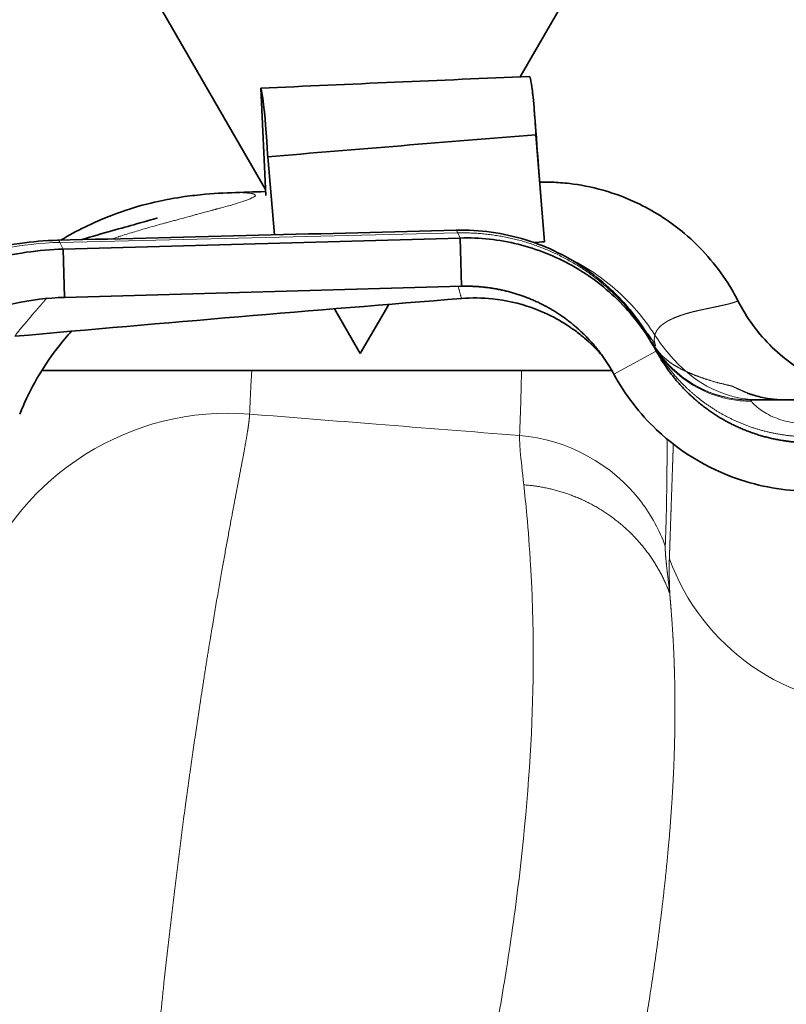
# Model space of a CAD drawing. Header units: millimetres. Extents: x 0 to 5940, y 0 to 4200.
# Tile 26 of 49: x 3158 to 3186, y 2414 to 2451. Entities that reach past the tile are written whole.
import ezdxf

# ---------------------------------------------------------------- set-up
doc = ezdxf.new("R2010")
doc.units = ezdxf.units.MM
doc.header["$LTSCALE"] = 10
doc.layers.add('Quote(ISO)', color=7, linetype='Continuous', lineweight=25, true_color=0x80ff00)
doc.layers.add('Spigoli tangenti visibili(ISO)', color=7, linetype='Continuous', lineweight=15, true_color=0x00803f)
doc.layers.add('Spigoli visibili(ISO)', color=7, linetype='Continuous', lineweight=35)
doc.styles.add('Corrente-BSI', font='arial.ttf')
doc.dimstyles.new('DEFAULT-ISO', dxfattribs={"dimscale": 10, "dimtxt": 3.5, "dimasz": 2.5, "dimexe": 1, "dimexo": 1, "dimgap": 0.762, "dimtad": 1, "dimtoh": 1, "dimrnd": 1e-08, "dimtxsty": 'Corrente-BSI', "dimcen": 0.09, "dimdle": 10, "dimclrd": 7, "dimclre": 7, "dimclrt": 7, "dimazin": 2, "dimtfac": 0.571429, "dimtmove": 0, "dimatfit": 3, "dimfxl": 1, "dimtolj": 1, "dimlwd": 5, "dimlwe": 5, "dimarcsym": 0})

# ---------------------------------------------------------------- blocks, each defined once
blk = doc.blocks.new('*D18')
at = {"layer": 'Defpoints', "color": 0, "linetype": 'Continuous', "transparency": 16777216}
for p in [(1837.703, 3185.97), (4055.303, 1493.22), (1837.703, 973.22)]:
    blk.add_point(p, dxfattribs=at)
at = {"layer": 'Quote(ISO)', "color": 7, "linetype": 'Continuous', "lineweight": 5, "transparency": 16777216}
for p, q in [((1837.703, 3175.97), (1837.703, 963.22)), ((4055.303, 1483.22), (4055.303, 963.22)), ((4030.303, 973.22), (1862.703, 973.22))]:
    blk.add_line(p, q, dxfattribs=at)
at = {"layer": 'Quote(ISO)', "color": 7, "linetype": 'Continuous', "transparency": 16777216}
for points in [[(1862.703, 977.387), (1862.703, 969.054), (1837.703, 973.22)], [(4030.303, 977.387), (4030.303, 969.054), (4055.303, 973.22)]]:
    blk.add_solid(points, dxfattribs=at)
at = {"layer": 'Quote(ISO)', "color": 7, "linetype": 'Continuous', "lineweight": 9, "transparency": 16777216, "insert": (2893.907, 1016.58), "char_height": 35, "attachment_point": 1, "style": 'Corrente-BSI'}
blk.add_mtext('\\A1;2218', dxfattribs=at)

msp = doc.modelspace()

# ---------------------------------------------------------------- linework, layer by layer
at = {"layer": 'Spigoli tangenti visibili(ISO)'}
for p, q in [((3173.834, 2443.098), (3159.014, 2442.748)), ((3173.834, 2443.098), (3173.928, 2442.91)), ((3159.141, 2442.496), (3159.014, 2442.748)), ((3159.147, 2442.224), (3159.147, 2442.224)), ((3179.645, 2437.84), (3181.227, 2438.698)), ((3181.145, 2438.862), (3181.227, 2438.698)), ((3184.513, 2437.179), (3184.512, 2437.18)), ((3184.753, 2437.081), (3184.752, 2437.081))]:
    msp.add_line(p, q, dxfattribs=at)
for centre, major_axis, ratio, start_param, end_param in [((3185.472, 2441.795), (3.719, -4.355), 0.86493, 4.55634, 4.86809), ((3185.125, 2441.074), (0, -4.2), 0.99978, 5.554003, 6.28316), ((3186.055, 2441.074), (0, -4.2), 0.999232, 5.779672, 6.283183), ((3165.288, 2426.397), (-9.998, 0.256), 0.998039, 4.658773, 5.938755), ((3189.608, 2433.825), (-8.396, 0.3), 0.998021, 0.384762, 1.606648)]:
    msp.add_ellipse(centre, major_axis=major_axis, ratio=ratio, start_param=start_param, end_param=end_param, dxfattribs=at)
for points, degree, knots in [([(3165.402, 2444.598), (3165.409, 2444.598), (3165.417, 2444.598), (3165.424, 2444.598), (3165.447, 2444.599), (3165.46, 2444.6), (3165.483, 2444.6), (3165.503, 2444.601), (3165.523, 2444.601), (3165.543, 2444.601), (3165.567, 2444.602), (3165.591, 2444.602), (3165.616, 2444.602), (3165.622, 2444.602), (3165.628, 2444.602), (3165.634, 2444.602), (3165.724, 2444.602), (3165.814, 2444.6), (3165.896, 2444.596), (3165.918, 2444.594), (3165.938, 2444.593), (3165.959, 2444.592), (3165.965, 2444.591), (3165.971, 2444.591), (3165.977, 2444.59), (3165.987, 2444.59), (3166.005, 2444.588), (3166.014, 2444.587), (3166.131, 2444.576), (3166.165, 2444.567), (3166.177, 2444.564), (3166.183, 2444.563), (3166.19, 2444.561), (3166.208, 2444.556), (3166.219, 2444.553), (3166.235, 2444.548), (3166.249, 2444.542), (3166.257, 2444.538), (3166.265, 2444.534), (3166.272, 2444.529), (3166.277, 2444.526), (3166.28, 2444.523), (3166.284, 2444.519), (3166.287, 2444.515), (3166.289, 2444.512), (3166.291, 2444.508), (3166.291, 2444.507), (3166.291, 2444.507), (3166.291, 2444.506), (3166.292, 2444.505), (3166.292, 2444.505), (3166.292, 2444.505), (3166.293, 2444.502), (3166.293, 2444.5), (3166.293, 2444.498), (3166.293, 2444.496), (3166.293, 2444.493), (3166.292, 2444.491), (3166.292, 2444.49), (3166.292, 2444.489), (3166.291, 2444.488), (3166.291, 2444.487), (3166.29, 2444.486), (3166.29, 2444.484), (3166.29, 2444.484), (3166.29, 2444.484), (3166.29, 2444.484), (3166.286, 2444.477), (3166.278, 2444.469), (3166.268, 2444.461), (3166.268, 2444.461), (3166.267, 2444.461), (3166.267, 2444.461), (3166.264, 2444.458), (3166.26, 2444.455), (3166.256, 2444.452), (3166.238, 2444.44), (3166.217, 2444.428), (3166.197, 2444.419), (3166.179, 2444.41), (3166.158, 2444.4), (3166.129, 2444.387), (3166.119, 2444.382), (3166.108, 2444.378), (3166.095, 2444.372), (3166.057, 2444.357), (3166.02, 2444.342), (3165.973, 2444.324), (3165.947, 2444.315), (3165.92, 2444.305), (3165.891, 2444.294), (3165.87, 2444.287), (3165.849, 2444.28), (3165.827, 2444.272), (3165.719, 2444.235), (3165.594, 2444.196), (3165.452, 2444.154), (3165.386, 2444.135), (3165.316, 2444.115), (3165.242, 2444.095), (3165.165, 2444.073), (3165.083, 2444.051), (3164.995, 2444.027), (3164.952, 2444.016), (3164.906, 2444.004), (3164.86, 2443.991), (3164.859, 2443.991), (3164.858, 2443.991), (3164.857, 2443.991), (3164.853, 2443.989), (3164.848, 2443.988), (3164.843, 2443.987), (3164.837, 2443.985), (3164.832, 2443.984), (3164.826, 2443.982), (3164.815, 2443.979), (3164.803, 2443.976), (3164.792, 2443.973), (3164.769, 2443.967), (3164.747, 2443.962), (3164.723, 2443.955), (3164.719, 2443.954), (3164.715, 2443.953), (3164.711, 2443.952), (3164.691, 2443.947), (3164.67, 2443.941), (3164.65, 2443.936), (3164.625, 2443.929), (3164.6, 2443.922), (3164.576, 2443.916), (3164.502, 2443.896), (3164.427, 2443.876), (3164.351, 2443.855), (3164.274, 2443.834), (3164.197, 2443.813), (3164.118, 2443.791), (3164.071, 2443.778), (3164.007, 2443.76), (3163.959, 2443.747), (3163.947, 2443.744), (3163.935, 2443.741), (3163.924, 2443.737), (3163.724, 2443.683), (3163.517, 2443.626), (3163.302, 2443.568), (3163.248, 2443.553), (3163.193, 2443.538), (3163.138, 2443.523), (3163.107, 2443.515), (3163.076, 2443.507), (3163.045, 2443.498), (3163.001, 2443.486), (3162.96, 2443.475), (3162.915, 2443.462), (3162.711, 2443.407), (3162.501, 2443.349), (3162.287, 2443.287), (3162.127, 2443.242), (3161.966, 2443.195), (3161.803, 2443.146), (3161.717, 2443.12), (3161.63, 2443.094), (3161.542, 2443.067), (3161.455, 2443.04), (3161.367, 2443.012), (3161.279, 2442.984), (3161.259, 2442.978), (3161.232, 2442.969), (3161.211, 2442.962), (3161.208, 2442.961), (3161.204, 2442.96), (3161.202, 2442.959), (3161.176, 2442.951), (3161.15, 2442.943), (3161.124, 2442.934), (3161.098, 2442.926), (3161.072, 2442.918), (3161.046, 2442.909), (3161.02, 2442.9), (3160.995, 2442.892), (3160.968, 2442.883), (3160.961, 2442.881), (3160.954, 2442.879), (3160.947, 2442.876)], 3, [322.804526, 322.804526, 322.804526, 322.804526, 324.311511, 324.311511, 324.311511, 328.894872, 328.894872, 328.894872, 332.879009, 332.879009, 332.879009, 337.769265, 337.769265, 337.769265, 338.967521, 338.967521, 338.967521, 357.102488, 357.102488, 357.102488, 361.938257, 361.938257, 361.938257, 363.416017, 363.416017, 363.416017, 365.740796, 365.740796, 365.740796, 395.18285, 395.18285, 395.18285, 409.903876, 409.903876, 409.903876, 419.096517, 419.096517, 419.096517, 424.624903, 424.624903, 424.624903, 428.539687, 428.539687, 428.539687, 432.454472, 432.454472, 432.454472, 433.190147, 433.190147, 433.190147, 433.603667, 433.603667, 433.603667, 435.849207, 435.849207, 435.849207, 437.965884, 437.965884, 437.965884, 439.088655, 439.088655, 439.088655, 439.967687, 439.967687, 439.967687, 440.063642, 440.063642, 440.063642, 446.752524, 446.752524, 446.752524, 446.835646, 446.835646, 446.835646, 448.998064, 448.998064, 448.998064, 458.697102, 458.697102, 458.697102, 467.517254, 467.517254, 467.517254, 470.641679, 470.641679, 470.641679, 479.97743, 479.97743, 479.97743, 485.238732, 485.238732, 485.238732, 488.95324, 488.95324, 488.95324, 507.416553, 507.416553, 507.416553, 515.965157, 515.965157, 515.965157, 524.96913, 524.96913, 524.96913, 529.467449, 529.467449, 529.467449, 529.566108, 529.566108, 529.566108, 530.085496, 530.085496, 530.085496, 530.647814, 530.647814, 530.647814, 531.772444, 531.772444, 531.772444, 534.034436, 534.034436, 534.034436, 534.391341, 534.391341, 534.391341, 536.283605, 536.283605, 536.283605, 538.532765, 538.532765, 538.532765, 545.280194, 545.280194, 545.280194, 552.027526, 552.027526, 552.027526, 556.036633, 556.036633, 556.036633, 557.019581, 557.019581, 557.019581, 573.661958, 573.661958, 573.661958, 577.870409, 577.870409, 577.870409, 580.225511, 580.225511, 580.225511, 583.615047, 583.615047, 583.615047, 598.877236, 598.877236, 598.877236, 610.23447, 610.23447, 610.23447, 616.269013, 616.269013, 616.269013, 622.303557, 622.303557, 622.303557, 623.666925, 623.666925, 623.666925, 623.864915, 623.864915, 623.864915, 625.63932, 625.63932, 625.63932, 627.413735, 627.413735, 627.413735, 629.242496, 629.242496, 629.242496, 629.720273, 629.720273, 629.720273, 629.720273]), ([(3173.767, 2443.199), (3173.767, 2443.199), (3173.767, 2443.199), (3173.767, 2443.199), (3173.767, 2443.199), (3173.768, 2443.199), (3173.769, 2443.199), (3173.771, 2443.199), (3173.773, 2443.197), (3173.776, 2443.195), (3173.777, 2443.194), (3173.778, 2443.193), (3173.779, 2443.192), (3173.781, 2443.19), (3173.784, 2443.187), (3173.786, 2443.184), (3173.788, 2443.181), (3173.791, 2443.177), (3173.793, 2443.173), (3173.794, 2443.172), (3173.794, 2443.171), (3173.795, 2443.171), (3173.806, 2443.153), (3173.82, 2443.126), (3173.834, 2443.098)], 3, [87.815531, 87.815531, 87.815531, 87.815531, 87.894328, 87.894328, 87.894328, 88.916279, 88.916279, 88.916279, 92.913386, 92.913386, 92.913386, 94.589767, 94.589767, 94.589767, 97.530879, 97.530879, 97.530879, 100.423481, 100.423481, 100.423481, 101.059555, 101.059555, 101.059555, 113.216366, 113.216366, 113.216366, 113.216366]), ([(3159.014, 2442.748), (3156.176, 2442.681), (3153.376, 2441.549), (3151.29, 2439.624), (3150.782, 2439.156), (3150.316, 2438.643), (3149.898, 2438.093)], 3, [0, 0, 0, 0, 6.131852, 6.131852, 6.131852, 7.623493, 7.623493, 7.623493, 7.623493]), ([(3159.014, 2442.748), (3159.014, 2442.749), (3159.014, 2442.749), (3159.014, 2442.75), (3158.994, 2442.789), (3158.972, 2442.827), (3158.925, 2442.826)], 3, [80.71495, 80.71495, 80.71495, 80.71495, 80.850523, 80.850523, 80.850523, 96.024865, 96.024865, 96.024865, 96.024865]), ([(3177.769, 2442.251), (3178.465, 2441.93), (3179.117, 2441.512), (3179.694, 2441.007), (3180.264, 2440.509), (3180.763, 2439.93), (3181.172, 2439.294)], 3, [2.990384, 2.990384, 2.990384, 2.990384, 4.657217, 4.657217, 4.657217, 6.301, 6.301, 6.301, 6.301]), ([(3173.973, 2440.657), (3173.974, 2440.657), (3173.96, 2440.696), (3173.944, 2440.752), (3173.941, 2440.762), (3173.938, 2440.772), (3173.935, 2440.783), (3173.917, 2440.843), (3173.898, 2440.915), (3173.88, 2440.985), (3173.878, 2440.993), (3173.876, 2441.001), (3173.875, 2441.009), (3173.866, 2441.043), (3173.859, 2441.075), (3173.852, 2441.106), (3173.852, 2441.107), (3173.852, 2441.107), (3173.852, 2441.108)], 3, [8.636932, 8.636932, 8.636932, 8.636932, 22.572053, 22.572053, 22.572053, 25.015657, 25.015657, 25.015657, 38.471451, 38.471451, 38.471451, 40.01541, 40.01541, 40.01541, 46.435968, 46.435968, 46.435968, 46.523699, 46.523699, 46.523699, 46.523699]), ([(3158.519, 2440.656), (3158.5, 2440.635), (3158.48, 2440.613), (3158.46, 2440.591), (3158.404, 2440.529), (3158.346, 2440.462), (3158.307, 2440.418), (3158.229, 2440.328), (3158.146, 2440.232), (3158.103, 2440.183), (3157.953, 2440.008), (3157.798, 2439.826), (3157.689, 2439.697), (3157.509, 2439.481), (3157.387, 2439.326), (3157.349, 2439.274), (3157.332, 2439.246), (3157.339, 2439.247)], 5, [120.122204, 120.122204, 120.122204, 120.122204, 120.122204, 120.122204, 123.370925, 123.370925, 123.370925, 128.802192, 128.802192, 128.802192, 134.232827, 134.232827, 134.232827, 147.676432, 147.676432, 147.676432, 158.556443, 158.556443, 158.556443, 158.556443, 158.556443, 158.556443]), ([(3184.267, 2440.57), (3184.267, 2440.569), (3184.261, 2440.566), (3184.248, 2440.559), (3184.218, 2440.545), (3184.171, 2440.527), (3184.152, 2440.52), (3184.109, 2440.505), (3184.057, 2440.489), (3184.029, 2440.481), (3183.984, 2440.468), (3183.934, 2440.455), (3183.916, 2440.45), (3183.881, 2440.442), (3183.844, 2440.433), (3183.825, 2440.429), (3183.766, 2440.415), (3183.703, 2440.401), (3183.66, 2440.392), (3183.524, 2440.362), (3183.376, 2440.331), (3183.272, 2440.309), (3183.11, 2440.275), (3182.943, 2440.239), (3182.889, 2440.228), (3182.804, 2440.209), (3182.718, 2440.189), (3182.69, 2440.183), (3182.647, 2440.173), (3182.605, 2440.163), (3182.591, 2440.159), (3182.56, 2440.151), (3182.529, 2440.143), (3182.526, 2440.142), (3182.397, 2440.108), (3182.272, 2440.071), (3182.165, 2440.036), (3182.01, 2439.98), (3181.867, 2439.92), (3181.82, 2439.899), (3181.73, 2439.857), (3181.647, 2439.812), (3181.607, 2439.789), (3181.512, 2439.73), (3181.429, 2439.666), (3181.384, 2439.627), (3181.331, 2439.572), (3181.286, 2439.516), (3181.275, 2439.502), (3181.248, 2439.463), (3181.225, 2439.424), (3181.212, 2439.398), (3181.195, 2439.363), (3181.182, 2439.327), (3181.179, 2439.316), (3181.175, 2439.305), (3181.172, 2439.294)], 5, [38.088002, 38.088002, 38.088002, 38.088002, 38.088002, 38.088002, 65.602632, 65.602632, 65.602632, 80.924898, 80.924898, 80.924898, 96.247164, 96.247164, 96.247164, 103.796513, 103.796513, 103.796513, 111.454515, 111.454515, 111.454515, 126.770512, 126.770512, 126.770512, 157.430443, 157.430443, 157.430443, 172.931457, 172.931457, 172.931457, 180.598666, 180.598666, 180.598666, 184.432271, 184.432271, 184.432271, 188.968292, 188.968292, 188.968292, 219.677466, 219.677466, 219.677466, 235.032958, 235.032958, 235.032958, 250.373746, 250.373746, 250.373746, 273.421973, 273.421973, 273.421973, 281.104726, 281.104726, 281.104726, 294.361804, 294.361804, 294.361804, 299.870251, 299.870251, 299.870251, 299.870251, 299.870251, 299.870251]), ([(3181.084, 2438.987), (3181.073, 2439.006), (3181.066, 2439.02), (3181.061, 2439.029), (3181.058, 2439.034), (3181.058, 2439.034), (3181.058, 2439.034), (3181.058, 2439.034), (3181.058, 2439.034)], 5, [11.169951, 11.169951, 11.169951, 11.169951, 11.169951, 11.169951, 13.557528, 13.557528, 13.557528, 13.593845, 13.593845, 13.593845, 13.593845, 13.593845, 13.593845]), ([(3181.058, 2439.034), (3181.059, 2439.034), (3181.06, 2439.033), (3181.062, 2439.031), (3181.064, 2439.028), (3181.067, 2439.025), (3181.07, 2439.02)], 3, [50.058608, 50.058608, 50.058608, 50.058608, 56.779515, 56.779515, 56.779515, 64.342077, 64.342077, 64.342077, 64.342077]), ([(3181.187, 2438.95), (3181.209, 2438.883), (3181.195, 2438.88), (3181.174, 2438.898), (3181.159, 2438.91), (3181.141, 2438.932), (3181.125, 2438.952), (3181.117, 2438.962), (3181.109, 2438.972), (3181.102, 2438.981), (3181.098, 2438.987), (3181.094, 2438.993), (3181.09, 2438.997), (3181.089, 2439), (3181.087, 2439.001), (3181.086, 2439.003), (3181.082, 2439.008), (3181.08, 2439.011), (3181.078, 2439.013), (3181.076, 2439.015), (3181.075, 2439.016), (3181.074, 2439.017), (3181.073, 2439.018), (3181.072, 2439.019), (3181.072, 2439.02), (3181.071, 2439.02), (3181.07, 2439.02), (3181.07, 2439.02)], 3, [89.858662, 89.858662, 89.858662, 89.858662, 109.320815, 109.320815, 109.320815, 122.946314, 122.946314, 122.946314, 129.759063, 129.759063, 129.759063, 134.338523, 134.338523, 134.338523, 136.571813, 136.571813, 136.571813, 141.406795, 141.406795, 141.406795, 145.053435, 145.053435, 145.053435, 148.591139, 148.591139, 148.591139, 152.672433, 152.672433, 152.672433, 152.672433]), ([(3181.07, 2439.02), (3181.075, 2439.012), (3181.079, 2439.004), (3181.084, 2438.997), (3181.094, 2438.981), (3181.103, 2438.966), (3181.107, 2438.959), (3181.118, 2438.942), (3181.129, 2438.925), (3181.137, 2438.914), (3181.148, 2438.896), (3181.161, 2438.877), (3181.164, 2438.873), (3181.169, 2438.866), (3181.173, 2438.859), (3181.18, 2438.849), (3181.225, 2438.785), (3181.272, 2438.721), (3181.32, 2438.661), (3181.41, 2438.556), (3181.518, 2438.452), (3181.567, 2438.409), (3181.71, 2438.29), (3181.888, 2438.17), (3182.017, 2438.094), (3182.162, 2438.018), (3182.327, 2437.941)], 5, [62.267298, 62.267298, 62.267298, 62.267298, 62.267298, 62.267298, 65.673341, 65.673341, 65.673341, 69.964128, 69.964128, 69.964128, 76.615136, 76.615136, 76.615136, 78.486587, 78.486587, 78.486587, 79.713496, 79.713496, 79.713496, 106.261701, 106.261701, 106.261701, 125.144633, 125.144633, 125.144633, 157.744019, 157.744019, 157.744019, 157.744019, 157.744019, 157.744019]), ([(3181.07, 2439.02), (3181.711, 2437.877), (3182.913, 2437.068), (3184.213, 2436.906), (3184.386, 2436.884), (3184.56, 2436.873), (3184.734, 2436.873)], 3, [0, 0, 0, 0, 5.29629, 5.29629, 5.29629, 6, 6, 6, 6]), ([(3181.084, 2438.987), (3181.707, 2437.846), (3182.897, 2437.033), (3184.192, 2436.863), (3184.383, 2436.838), (3184.575, 2436.826), (3184.767, 2436.827)], 3, [0, 0, 0, 0, 5.230564, 5.230564, 5.230564, 6, 6, 6, 6]), ([(3181.084, 2438.987), (3181.084, 2438.986), (3181.085, 2438.985), (3181.085, 2438.984), (3181.087, 2438.979), (3181.09, 2438.974), (3181.092, 2438.969), (3181.096, 2438.961), (3181.1, 2438.952), (3181.106, 2438.942), (3181.116, 2438.921), (3181.129, 2438.895), (3181.143, 2438.867), (3181.144, 2438.865), (3181.145, 2438.863), (3181.145, 2438.862)], 3, [167.451284, 167.451284, 167.451284, 167.451284, 168.257031, 168.257031, 168.257031, 171.522838, 171.522838, 171.522838, 176.363553, 176.363553, 176.363553, 185.939647, 185.939647, 185.939647, 186.495246, 186.495246, 186.495246, 186.495246]), ([(3187.055, 2435.506), (3186.646, 2435.496), (3186.236, 2435.519), (3185.83, 2435.573), (3185.017, 2435.747), (3184.262, 2436.037), (3183.897, 2436.211), (3183.156, 2436.637), (3182.55, 2437.123), (3182.267, 2437.391), (3181.867, 2437.824), (3181.575, 2438.207), (3181.474, 2438.35), (3181.314, 2438.59), (3181.198, 2438.783), (3181.152, 2438.862), (3181.115, 2438.93), (3181.084, 2438.987)], 5, [16.746303, 16.746303, 16.746303, 16.746303, 16.746303, 16.746303, 18.963703, 18.963703, 18.963703, 21.289443, 21.289443, 21.289443, 24.028706, 24.028706, 24.028706, 25.854376, 25.854376, 25.854376, 27.398641, 27.398641, 27.398641, 27.398641, 27.398641, 27.398641]), ([(3166.078, 2436.346), (3166.089, 2436.605), (3166.101, 2436.863), (3166.113, 2437.122), (3166.118, 2437.227), (3166.123, 2437.334), (3166.129, 2437.44), (3166.131, 2437.485), (3166.134, 2437.53), (3166.136, 2437.575), (3166.14, 2437.636), (3166.144, 2437.698), (3166.147, 2437.759), (3166.152, 2437.83), (3166.156, 2437.9), (3166.161, 2437.97)], 3, [0, 0, 0, 0, 24.700888, 24.700888, 24.700888, 34.805798, 34.805798, 34.805798, 39.067171, 39.067171, 39.067171, 44.910709, 44.910709, 44.910709, 51.625766, 51.625766, 51.625766, 51.625766]), ([(3176.209, 2437.97), (3176.204, 2437.771), (3176.199, 2437.574), (3176.194, 2437.377), (3176.189, 2437.172), (3176.184, 2436.967), (3176.178, 2436.763), (3176.175, 2436.662), (3176.172, 2436.56), (3176.169, 2436.458), (3176.167, 2436.407), (3176.165, 2436.358), (3176.164, 2436.314), (3176.162, 2436.27), (3176.161, 2436.224), (3176.159, 2436.173), (3176.159, 2436.167), (3176.158, 2436.161), (3176.158, 2436.155), (3176.155, 2436.053), (3176.151, 2435.952), (3176.148, 2435.851), (3176.146, 2435.811), (3176.145, 2435.774), (3176.144, 2435.749), (3176.143, 2435.715), (3176.142, 2435.7), (3176.141, 2435.673), (3176.14, 2435.652), (3176.139, 2435.623), (3176.137, 2435.584), (3176.137, 2435.572), (3176.136, 2435.56), (3176.136, 2435.548)], 3, [710.783773, 710.783773, 710.783773, 710.783773, 724.005035, 724.005035, 724.005035, 737.802503, 737.802503, 737.802503, 744.701237, 744.701237, 744.701237, 748.228231, 748.228231, 748.228231, 751.709164, 751.709164, 751.709164, 752.141346, 752.141346, 752.141346, 759.040081, 759.040081, 759.040081, 761.782777, 761.782777, 761.782777, 765.41657, 765.41657, 765.41657, 768.226278, 768.226278, 768.226278, 769.050362, 769.050362, 769.050362, 769.050362]), ([(3184.03, 2437.395), (3183.97, 2437.408), (3183.91, 2437.421), (3183.851, 2437.435), (3183.506, 2437.518), (3183.176, 2437.612), (3182.918, 2437.696), (3182.649, 2437.799), (3182.412, 2437.902), (3182.383, 2437.916), (3182.355, 2437.929), (3182.327, 2437.941)], 5, [193.935657, 193.935657, 193.935657, 193.935657, 193.935657, 193.935657, 201.919081, 201.919081, 201.919081, 240.616235, 240.616235, 240.616235, 246.117106, 246.117106, 246.117106, 246.117106, 246.117106, 246.117106]), ([(3184.71, 2437.098), (3184.558, 2437.158), (3184.428, 2437.214), (3184.318, 2437.264), (3184.186, 2437.326), (3184.101, 2437.366), (3184.077, 2437.376), (3184.056, 2437.386), (3184.042, 2437.391), (3184.04, 2437.392), (3184.036, 2437.393), (3184.033, 2437.394), (3184.032, 2437.394), (3184.031, 2437.395), (3184.03, 2437.395)], 5, [13.898758, 13.898758, 13.898758, 13.898758, 13.898758, 13.898758, 15.405722, 15.405722, 15.405722, 16.149571, 16.149571, 16.149571, 16.273685, 16.273685, 16.273685, 16.397798, 16.397798, 16.397798, 16.397798, 16.397798, 16.397798]), ([(3184.767, 2436.827), (3184.742, 2436.858), (3184.73, 2436.873), (3184.73, 2436.873), (3184.73, 2436.873), (3184.73, 2436.873), (3184.73, 2436.873)], 3, [11.169955, 11.169955, 11.169955, 11.169955, 13.557528, 13.557528, 13.557528, 13.593845, 13.593845, 13.593845, 13.593845]), ([(3186.95, 2435.984), (3186.703, 2435.98), (3186.453, 2436.002), (3186.221, 2436.047), (3185.977, 2436.094), (3185.752, 2436.167), (3185.562, 2436.25), (3185.339, 2436.348), (3185.166, 2436.461), (3185.042, 2436.558), (3184.96, 2436.624), (3184.899, 2436.682), (3184.853, 2436.73), (3184.815, 2436.77), (3184.787, 2436.803), (3184.767, 2436.827)], 3, [16.746303, 16.746303, 16.746303, 16.746303, 18.963703, 18.963703, 18.963703, 21.289443, 21.289443, 21.289443, 24.028706, 24.028706, 24.028706, 25.854376, 25.854376, 25.854376, 27.398681, 27.398681, 27.398681, 27.398681]), ([(3163.204, 2377.97), (3163.201, 2377.989), (3163.198, 2378.009), (3163.195, 2378.029), (3163.161, 2378.249), (3163.125, 2378.48), (3163.102, 2378.633), (3163.034, 2379.07), (3162.963, 2379.537), (3162.928, 2379.77), (3162.86, 2380.229), (3162.79, 2380.714), (3162.753, 2380.979), (3162.673, 2381.556), (3162.594, 2382.165), (3162.557, 2382.461), (3162.491, 2382.994), (3162.428, 2383.546), (3162.392, 2383.864), (3162.318, 2384.556), (3162.247, 2385.276), (3162.215, 2385.622), (3162.127, 2386.613), (3162.048, 2387.649), (3161.999, 2388.384), (3161.911, 2389.893), (3161.847, 2391.473), (3161.821, 2392.28), (3161.793, 2393.465), (3161.779, 2394.679), (3161.775, 2395.114), (3161.772, 2396.056), (3161.777, 2397.012), (3161.782, 2397.462), (3161.796, 2398.509), (3161.819, 2399.569), (3161.837, 2400.24), (3161.89, 2401.84), (3161.962, 2403.459), (3162.005, 2404.285), (3162.165, 2407.067), (3162.377, 2409.863), (3162.538, 2411.705), (3162.804, 2414.435), (3163.102, 2417.087), (3163.204, 2417.961), (3163.36, 2419.24), (3163.52, 2420.488), (3163.575, 2420.908), (3163.688, 2421.756), (3163.802, 2422.587), (3163.858, 2422.989), (3164.249, 2425.745), (3164.647, 2428.268), (3164.982, 2430.218), (3165.398, 2432.459), (3165.721, 2434.147), (3165.795, 2434.534), (3165.894, 2435.057), (3165.97, 2435.493), (3165.993, 2435.629), (3166.023, 2435.817), (3166.045, 2435.983), (3166.052, 2436.036), (3166.062, 2436.124), (3166.07, 2436.204), (3166.072, 2436.237), (3166.075, 2436.279), (3166.077, 2436.318), (3166.077, 2436.327), (3166.078, 2436.337), (3166.078, 2436.346)], 5, [77.375762, 77.375762, 77.375762, 77.375762, 77.375762, 77.375762, 78.587484, 78.587484, 78.587484, 90.894195, 90.894195, 90.894195, 102.476177, 102.476177, 102.476177, 113.000468, 113.000468, 113.000468, 123.524758, 123.524758, 123.524758, 133.936829, 133.936829, 133.936829, 144.3489, 144.3489, 144.3489, 167.5138, 167.5138, 167.5138, 190.678484, 190.678484, 190.678484, 200.911195, 200.911195, 200.911195, 211.143906, 211.143906, 211.143906, 228.515554, 228.515554, 228.515554, 252.251767, 252.251767, 252.251767, 298.598118, 298.598118, 298.598118, 321.762837, 321.762837, 321.762837, 332.988588, 332.988588, 332.988588, 344.214339, 344.214339, 344.214339, 413.709858, 413.709858, 413.709858, 436.874374, 436.874374, 436.874374, 448.45674, 448.45674, 448.45674, 454.247922, 454.247922, 454.247922, 458.59131, 458.59131, 458.59131, 460.060055, 460.060055, 460.060055, 460.060055, 460.060055, 460.060055]), ([(3176.136, 2435.548), (3174.356, 2435.689), (3172.577, 2435.83), (3170.797, 2435.971), (3169.224, 2436.096), (3167.651, 2436.222), (3166.078, 2436.346)], 3, [16.668074, 16.668074, 16.668074, 16.668074, 22.049881, 22.049881, 22.049881, 26.807403, 26.807403, 26.807403, 26.807403]), ([(3176.136, 2435.548), (3176.131, 2435.443), (3176.136, 2435.319), (3176.146, 2435.163), (3176.151, 2435.101), (3176.156, 2435.035), (3176.162, 2434.964), (3176.191, 2434.632), (3176.24, 2434.205), (3176.292, 2433.71)], 3, [0, 0, 0, 0, 8.687488, 8.687488, 8.687488, 12.151549, 12.151549, 12.151549, 28.429792, 28.429792, 28.429792, 28.429792]), ([(3176.136, 2435.548), (3177.908, 2435.409), (3179.603, 2434.48), (3180.673, 2433.063), (3181.048, 2432.566), (3181.349, 2432.014), (3181.562, 2431.429)], 3, [0, 0, 0, 0, 4.664923, 4.664923, 4.664923, 6.301, 6.301, 6.301, 6.301]), ([(3181.636, 2435.41), (3181.635, 2435.349), (3181.634, 2435.288), (3181.633, 2435.223), (3181.633, 2435.197), (3181.633, 2435.17), (3181.632, 2435.144), (3181.628, 2434.713), (3181.625, 2434.296), (3181.62, 2433.878), (3181.617, 2433.671), (3181.614, 2433.464), (3181.611, 2433.259), (3181.608, 2433.053), (3181.604, 2432.848), (3181.6, 2432.645), (3181.598, 2432.543), (3181.595, 2432.441), (3181.592, 2432.339), (3181.591, 2432.287), (3181.589, 2432.239), (3181.588, 2432.194), (3181.587, 2432.15), (3181.585, 2432.105), (3181.584, 2432.054), (3181.584, 2432.048), (3181.583, 2432.042), (3181.583, 2432.035), (3181.58, 2431.934), (3181.577, 2431.833), (3181.573, 2431.732), (3181.572, 2431.692), (3181.571, 2431.655), (3181.57, 2431.629), (3181.568, 2431.596), (3181.568, 2431.58), (3181.567, 2431.554), (3181.566, 2431.533), (3181.565, 2431.503), (3181.563, 2431.464), (3181.563, 2431.453), (3181.563, 2431.441), (3181.562, 2431.429)], 3, [676.515635, 676.515635, 676.515635, 676.515635, 680.728677, 680.728677, 680.728677, 682.452889, 682.452889, 682.452889, 710.207567, 710.207567, 710.207567, 724.005035, 724.005035, 724.005035, 737.802503, 737.802503, 737.802503, 744.701237, 744.701237, 744.701237, 748.228057, 748.228057, 748.228057, 751.709576, 751.709576, 751.709576, 752.141346, 752.141346, 752.141346, 759.040081, 759.040081, 759.040081, 761.782501, 761.782501, 761.782501, 765.416432, 765.416432, 765.416432, 768.226305, 768.226305, 768.226305, 769.050362, 769.050362, 769.050362, 769.050362]), ([(3181.714, 2430.959), (3181.716, 2431.009), (3181.718, 2431.059), (3181.717, 2431.052), (3181.723, 2431.218), (3181.729, 2431.383), (3181.733, 2431.498), (3181.739, 2431.688), (3181.746, 2431.877), (3181.749, 2431.953), (3181.759, 2432.254), (3181.769, 2432.553), (3181.777, 2432.777), (3181.789, 2433.149), (3181.802, 2433.521), (3181.807, 2433.668), (3181.821, 2434.064), (3181.834, 2434.464), (3181.843, 2434.715), (3181.852, 2434.969), (3181.862, 2435.228)], 5, [448.085577, 448.085577, 448.085577, 448.085577, 448.085577, 448.085577, 453.722098, 453.722098, 453.722098, 466.803691, 466.803691, 466.803691, 475.524752, 475.524752, 475.524752, 501.680154, 501.680154, 501.680154, 519.172512, 519.172512, 519.172512, 547.905227, 547.905227, 547.905227, 547.905227, 547.905227, 547.905227]), ([(3170.431, 2391.374), (3170.622, 2392.416), (3170.841, 2393.493), (3171.079, 2394.596), (3171.472, 2396.416), (3171.919, 2398.314), (3172.379, 2400.243), (3172.593, 2401.142), (3172.81, 2402.049), (3173.026, 2402.957), (3173.826, 2406.331), (3174.6, 2409.757), (3175.201, 2413.055), (3175.361, 2413.936), (3175.51, 2414.808), (3175.645, 2415.668), (3175.831, 2416.852), (3175.993, 2418.012), (3176.127, 2419.14), (3176.423, 2421.634), (3176.584, 2423.97), (3176.629, 2426.043), (3176.63, 2426.075), (3176.63, 2426.106), (3176.631, 2426.138), (3176.659, 2427.487), (3176.638, 2428.724), (3176.591, 2429.827), (3176.578, 2430.123), (3176.563, 2430.411), (3176.547, 2430.688), (3176.507, 2431.379), (3176.456, 2432.008), (3176.405, 2432.564), (3176.367, 2432.987), (3176.327, 2433.369), (3176.292, 2433.71)], 3, [0.000414, 0.000414, 0.000414, 0.000414, 17.596995, 17.596995, 17.596995, 46.624603, 46.624603, 46.624603, 60.159584, 60.159584, 60.159584, 110.409281, 110.409281, 110.409281, 123.83555, 123.83555, 123.83555, 142.334909, 142.334909, 142.334909, 183.266436, 183.266436, 183.266436, 183.889117, 183.889117, 183.889117, 210.631871, 210.631871, 210.631871, 217.82583, 217.82583, 217.82583, 235.768759, 235.768759, 235.768759, 249.418617, 249.418617, 249.418617, 249.418617]), ([(3181.562, 2431.429), (3181.562, 2431.418), (3181.561, 2431.408), (3181.561, 2431.396), (3181.56, 2431.347), (3181.561, 2431.293), (3181.563, 2431.249), (3181.567, 2431.154), (3181.575, 2431.047), (3181.58, 2430.99), (3181.602, 2430.746), (3181.635, 2430.458), (3181.664, 2430.216), (3181.696, 2429.949), (3181.729, 2429.66)], 5, [233.325269, 233.325269, 233.325269, 233.325269, 233.325269, 233.325269, 234.551864, 234.551864, 234.551864, 238.68926, 238.68926, 238.68926, 243.045788, 243.045788, 243.045788, 256.342195, 256.342195, 256.342195, 256.342195, 256.342195, 256.342195]), ([(3176.098, 2387.583), (3176.201, 2388.447), (3176.315, 2389.328), (3176.441, 2390.221), (3176.727, 2392.118), (3177.055, 2394.052), (3177.237, 2395.072), (3177.845, 2398.352), (3178.516, 2401.656), (3178.986, 2403.914), (3179.634, 2407.081), (3180.214, 2410.132), (3180.379, 2411.031), (3180.682, 2412.739), (3180.95, 2414.389), (3181.069, 2415.169), (3181.376, 2417.298), (3181.606, 2419.293), (3181.721, 2420.511), (3181.841, 2422.198), (3181.9, 2423.725), (3181.913, 2424.195), (3181.927, 2425.081), (3181.923, 2425.898), (3181.917, 2426.281), (3181.89, 2427.34), (3181.84, 2428.253), (3181.802, 2428.787), (3181.763, 2429.255), (3181.729, 2429.66)], 5, [37.818976, 37.818976, 37.818976, 37.818976, 37.818976, 37.818976, 56.73117, 56.73117, 56.73117, 77.545161, 77.545161, 77.545161, 123.343336, 123.343336, 123.343336, 142.850956, 142.850956, 142.850956, 160.961535, 160.961535, 160.961535, 193.277685, 193.277685, 193.277685, 208.395631, 208.395631, 208.395631, 222.859488, 222.859488, 222.859488, 250.296111, 250.296111, 250.296111, 250.296111, 250.296111, 250.296111]), ([(3189.61, 2425.441), (3189.61, 2425.438), (3189.61, 2425.436), (3189.61, 2425.433), (3189.608, 2425.377), (3189.606, 2425.318), (3189.604, 2425.254), (3189.603, 2425.185), (3189.602, 2425.11), (3189.602, 2425.025), (3189.603, 2424.736), (3189.618, 2424.334), (3189.631, 2423.754), (3189.646, 2423.088), (3189.653, 2422.19), (3189.598, 2421.038), (3189.579, 2420.624), (3189.551, 2420.179), (3189.514, 2419.702), (3189.39, 2418.114), (3189.149, 2416.172), (3188.774, 2413.933), (3188.628, 2413.057), (3188.462, 2412.136), (3188.28, 2411.176), (3187.41, 2406.582), (3186.151, 2401.065), (3185.215, 2395.287), (3185.046, 2394.244), (3184.888, 2393.192), (3184.742, 2392.138), (3184.48, 2390.233), (3184.261, 2388.318), (3184.094, 2386.428), (3183.84, 2383.562), (3183.709, 2380.746), (3183.656, 2378.177)], 3, [104.494281, 104.494281, 104.494281, 104.494281, 104.747649, 104.747649, 104.747649, 110.320004, 110.320004, 110.320004, 116.333971, 116.333971, 116.333971, 136.905907, 136.905907, 136.905907, 160.525607, 160.525607, 160.525607, 168.991499, 168.991499, 168.991499, 197.148756, 197.148756, 197.148756, 208.162217, 208.162217, 208.162217, 260.843453, 260.843453, 260.843453, 270.356253, 270.356253, 270.356253, 287.54153, 287.54153, 287.54153, 313.599208, 313.599208, 313.599208, 313.599208])]:
    msp.add_open_spline(points, degree=degree, knots=knots, dxfattribs=at)
for points, degree in [([(3173.834, 2443.098), (3175.611, 2443.14), (3177.4, 2442.694), (3179.021, 2441.755), (3180.298, 2440.425), (3181.145, 2438.862)], 5), ([(3180.768, 2439.518), (3180.916, 2439.335), (3181.056, 2439.145), (3181.187, 2438.95)], 3), ([(3181.187, 2438.95), (3181.149, 2439.069), (3181.141, 2439.182), (3181.172, 2439.294)], 3), ([(3181.058, 2439.034), (3181.492, 2438.253), (3182.134, 2437.587), (3182.943, 2437.111), (3183.836, 2436.873), (3184.73, 2436.873)], 5), ([(3176.292, 2433.71), (3177.729, 2433.606), (3179.135, 2433.096), (3180.352, 2432.189), (3181.234, 2430.995), (3181.729, 2429.66)], 5), ([(3181.714, 2430.959), (3181.709, 2430.796), (3181.702, 2430.613), (3181.705, 2430.375), (3181.716, 2430.061), (3181.729, 2429.66)], 5)]:
    msp.add_open_spline(points, degree=degree, dxfattribs=at)
at = {"layer": 'Spigoli visibili(ISO)'}
for p, q in [((3147.476, 2477.97), (3166.671, 2444.723)), ((3192.929, 2477.97), (3176.155, 2448.915)), ((3166.682, 2444.497), (3166.499, 2448.493)), ((3177.059, 2442.769), (3176.744, 2446.756)), ((3167.001, 2443.027), (3166.755, 2445.935)), ((3165.401, 2444.598), (3165.402, 2444.598)), ((3173.767, 2443.199), (3173.767, 2443.199)), ((3158.925, 2442.826), (3158.925, 2442.826)), ((3158.987, 2442.795), (3158.987, 2442.795)), ((3173.928, 2442.91), (3159.141, 2442.496)), ((3173.97, 2441.111), (3173.928, 2442.91)), ((3159.141, 2442.496), (3159.183, 2440.697)), ((3173.97, 2441.111), (3159.183, 2440.697)), ((3171.259, 2440.436), (3170.203, 2438.606)), ((3169.243, 2440.27), (3170.203, 2438.606)), ((3158.337, 2437.97), (3170.203, 2437.97)), ((3170.203, 2437.97), (3179.573, 2437.97)), ((3182.267, 2437.97), (3182.267, 2437.97)), ((3182.295, 2437.97), (3182.296, 2437.97)), ((3184.73, 2436.873), (3203.777, 2436.873))]:
    msp.add_line(p, q, dxfattribs=at)
for points, degree, knots in [([(3176.508, 2448.93), (3174.822, 2448.86), (3173.164, 2448.789), (3169.833, 2448.644), (3168.143, 2448.568), (3166.499, 2448.493)], 3, [0, 0, 0, 0, 0.50599, 0.50599, 1.006411, 1.006411, 1.006411, 1.006411]), ([(3176.744, 2446.756), (3176.738, 2446.882), (3176.733, 2447), (3176.725, 2447.113), (3176.722, 2447.169), (3176.718, 2447.225), (3176.713, 2447.279), (3176.708, 2447.334), (3176.703, 2447.388), (3176.698, 2447.441), (3176.694, 2447.495), (3176.689, 2447.547), (3176.686, 2447.597), (3176.683, 2447.647), (3176.68, 2447.695), (3176.678, 2447.742), (3176.672, 2447.835), (3176.666, 2447.923), (3176.657, 2448.007), (3176.655, 2448.023), (3176.654, 2448.039), (3176.652, 2448.055), (3176.651, 2448.064), (3176.649, 2448.074), (3176.648, 2448.082), (3176.646, 2448.1), (3176.645, 2448.108), (3176.642, 2448.13), (3176.638, 2448.16), (3176.634, 2448.19), (3176.631, 2448.219), (3176.629, 2448.228), (3176.628, 2448.237), (3176.627, 2448.247), (3176.625, 2448.265), (3176.623, 2448.284), (3176.621, 2448.302), (3176.619, 2448.319), (3176.618, 2448.336), (3176.617, 2448.353), (3176.617, 2448.353), (3176.617, 2448.353), (3176.617, 2448.353), (3176.616, 2448.37), (3176.614, 2448.386), (3176.613, 2448.401), (3176.611, 2448.416), (3176.61, 2448.43), (3176.608, 2448.445), (3176.608, 2448.445), (3176.608, 2448.445), (3176.608, 2448.446), (3176.606, 2448.465), (3176.603, 2448.493), (3176.597, 2448.528), (3176.596, 2448.538), (3176.594, 2448.547), (3176.593, 2448.556), (3176.589, 2448.577), (3176.586, 2448.593), (3176.584, 2448.605), (3176.584, 2448.605), (3176.583, 2448.606), (3176.583, 2448.606), (3176.581, 2448.618), (3176.579, 2448.631), (3176.576, 2448.643), (3176.57, 2448.679), (3176.563, 2448.713), (3176.558, 2448.744), (3176.558, 2448.744), (3176.558, 2448.744), (3176.558, 2448.744), (3176.556, 2448.758), (3176.551, 2448.789), (3176.548, 2448.801), (3176.548, 2448.801), (3176.548, 2448.801), (3176.548, 2448.801), (3176.547, 2448.81), (3176.545, 2448.818), (3176.543, 2448.826), (3176.541, 2448.834), (3176.539, 2448.842), (3176.537, 2448.85), (3176.537, 2448.85), (3176.537, 2448.85), (3176.537, 2448.85), (3176.532, 2448.866), (3176.528, 2448.879), (3176.523, 2448.893), (3176.523, 2448.893), (3176.523, 2448.893), (3176.523, 2448.893), (3176.521, 2448.897), (3176.519, 2448.904), (3176.515, 2448.912), (3176.514, 2448.916), (3176.512, 2448.92), (3176.511, 2448.923), (3176.509, 2448.926), (3176.508, 2448.928), (3176.508, 2448.93)], 3, [0, 0, 0, 0, 41.67026, 41.67026, 41.67026, 62.505392, 62.505392, 62.505392, 83.340525, 83.340525, 83.340525, 104.175656, 104.175656, 104.175656, 125.010788, 125.010788, 125.010788, 166.524684, 166.524684, 166.524684, 174.531319, 174.531319, 174.531319, 179.398865, 179.398865, 179.398865, 191.251819, 191.251819, 191.251819, 206.872704, 206.872704, 206.872704, 211.998491, 211.998491, 211.998491, 222.493712, 222.493712, 222.493712, 232.720391, 232.720391, 232.720391, 232.907758, 232.907758, 232.907758, 243.321804, 243.321804, 243.321804, 253.672961, 253.672961, 253.672961, 253.914791, 253.914791, 253.914791, 267.700161, 267.700161, 267.700161, 271.808956, 271.808956, 271.808956, 281.503423, 281.503423, 281.503423, 281.728357, 281.728357, 281.728357, 292.142287, 292.142287, 292.142287, 323.171652, 323.171652, 323.171652, 323.384074, 323.384074, 323.384074, 337.228214, 337.228214, 337.228214, 337.429252, 337.429252, 337.429252, 347.709168, 347.709168, 347.709168, 357.727262, 357.727262, 357.727262, 357.873554, 357.873554, 357.873554, 379.045113, 379.045113, 379.045113, 379.11093, 379.11093, 379.11093, 385.79396, 385.79396, 385.79396, 389.168383, 389.168383, 389.168383, 392.542807, 392.542807, 392.542807, 392.542807]), ([(3166.755, 2445.935), (3166.742, 2446.102), (3166.732, 2446.263), (3166.727, 2446.417), (3166.714, 2446.635), (3166.696, 2446.84), (3166.689, 2446.907), (3166.68, 2447.007), (3166.673, 2447.104), (3166.671, 2447.136), (3166.667, 2447.198), (3166.663, 2447.26), (3166.661, 2447.29), (3166.656, 2447.364), (3166.651, 2447.435), (3166.647, 2447.477), (3166.641, 2447.533), (3166.635, 2447.587), (3166.634, 2447.59), (3166.629, 2447.63), (3166.624, 2447.669), (3166.621, 2447.694), (3166.614, 2447.741), (3166.607, 2447.786), (3166.605, 2447.808), (3166.599, 2447.853), (3166.594, 2447.897), (3166.592, 2447.918), (3166.588, 2447.961), (3166.584, 2448.002), (3166.583, 2448.021), (3166.58, 2448.053), (3166.576, 2448.083), (3166.574, 2448.103), (3166.566, 2448.147), (3166.558, 2448.189), (3166.555, 2448.206), (3166.549, 2448.233), (3166.544, 2448.259), (3166.541, 2448.274), (3166.534, 2448.312), (3166.528, 2448.349), (3166.525, 2448.37), (3166.521, 2448.397), (3166.517, 2448.422), (3166.515, 2448.429), (3166.513, 2448.441), (3166.51, 2448.452), (3166.509, 2448.457), (3166.507, 2448.468), (3166.504, 2448.478), (3166.502, 2448.483), (3166.501, 2448.488), (3166.499, 2448.493)], 5, [0, 0, 0, 0, 0, 0, 83.39507, 83.39507, 83.39507, 125.124324, 125.124324, 125.124324, 145.989184, 145.989184, 145.989184, 166.854045, 166.854045, 166.854045, 198.150943, 198.150943, 198.150943, 210.552765, 210.552765, 210.552765, 231.300924, 231.300924, 231.300924, 252.328206, 252.328206, 252.328206, 273.379593, 273.379593, 273.379593, 294.24434, 294.24434, 294.24434, 308.223223, 308.223223, 308.223223, 322.202105, 322.202105, 322.202105, 343.066769, 343.066769, 343.066769, 374.305942, 374.305942, 374.305942, 384.680452, 384.680452, 384.680452, 395.054962, 395.054962, 395.054962, 405.429471, 405.429471, 405.429471, 405.429471, 405.429471, 405.429471]), ([(3176.72, 2447.185), (3176.833, 2445.663), (3176.899, 2444.797), (3176.92, 2444.522), (3176.919, 2444.54), (3176.921, 2444.518)], 3, [0, 0, 0, 0, 1.285111, 1.285111, 1.844538, 1.844538, 1.844538, 1.844538]), ([(3176.744, 2446.756), (3175.062, 2446.623), (3173.409, 2446.489), (3170.081, 2446.215), (3168.39, 2446.074), (3166.755, 2445.935)], 3, [0, 0, 0, 0, 0.506353, 0.506353, 1.006493, 1.006493, 1.006493, 1.006493]), ([(3176.884, 2444.993), (3177.015, 2444.996), (3177.169, 2444.996), (3177.538, 2444.982), (3177.757, 2444.967), (3178.369, 2444.894), (3178.802, 2444.816), (3179.695, 2444.563), (3180.16, 2444.389), (3181.194, 2443.882), (3181.765, 2443.513), (3182.898, 2442.555), (3183.449, 2441.926), (3184.024, 2441.019), (3184.151, 2440.797), (3184.267, 2440.57)], 3, [0.035316, 0.035316, 0.035316, 0.035316, 0.142421, 0.142421, 0.251753, 0.251753, 0.413946, 0.413946, 0.574133, 0.574133, 0.782088, 0.782088, 1.032206, 1.032206, 1.10992, 1.10992, 1.10992, 1.10992]), ([(3159.044, 2442.829), (3159.659, 2443.2), (3160.245, 2443.477), (3161.28, 2443.895), (3161.726, 2444.032), (3162.543, 2444.255), (3162.851, 2444.315), (3163.542, 2444.442), (3163.806, 2444.473), (3164.584, 2444.561), (3164.975, 2444.583), (3165.401, 2444.598)], 3, [0.861074, 0.861074, 0.861074, 0.861074, 1.143528, 1.143528, 1.452782, 1.452782, 1.856474, 1.856474, 2.579317, 2.579317, 4.216641, 4.216641, 4.216641, 4.216641]), ([(3159.814, 2442.848), (3160.626, 2443.089), (3161.331, 2443.282), (3162.241, 2443.542), (3162.652, 2443.659), (3162.652, 2443.659)], 3, [7.529458, 7.529458, 7.529458, 7.529458, 10.12041, 10.12041, 11.938905, 11.938905, 11.938905, 11.938905]), ([(3173.767, 2443.199), (3174.642, 2443.222), (3175.533, 2443.099), (3177.186, 2442.588), (3177.974, 2442.197), (3178.983, 2441.481), (3179.287, 2441.23), (3179.746, 2440.793), (3179.922, 2440.608), (3180.15, 2440.347), (3180.223, 2440.259), (3180.383, 2440.061), (3180.459, 2439.96), (3180.582, 2439.791), (3180.629, 2439.725), (3180.727, 2439.58), (3180.764, 2439.525), (3180.857, 2439.38), (3180.879, 2439.343), (3180.95, 2439.228), (3180.959, 2439.213), (3180.988, 2439.166), (3180.995, 2439.155), (3180.995, 2439.155)], 3, [0, 0, 0, 0, 0.262977, 0.262977, 0.520443, 0.520443, 0.640031, 0.640031, 0.722925, 0.722925, 0.768369, 0.768369, 0.837122, 0.837122, 0.913147, 0.913147, 1.041572, 1.041572, 1.338391, 1.338391, 2.22763, 2.22763, 2.731455, 2.731455, 2.731455, 2.731455]), ([(3149.836, 2438.254), (3150.074, 2438.555), (3150.374, 2438.908), (3151.079, 2439.616), (3151.452, 2439.956), (3152.573, 2440.833), (3153.434, 2441.379), (3155.352, 2442.23), (3156.421, 2442.549), (3157.983, 2442.775), (3158.453, 2442.815), (3158.925, 2442.826)], 3, [0, 0, 0, 0, 0.303928, 0.303928, 0.542042, 0.542042, 0.913934, 0.913934, 1.27917, 1.27917, 1.432592, 1.432592, 1.432592, 1.432592]), ([(3173.928, 2442.91), (3174.652, 2442.93), (3175.376, 2442.852), (3176.782, 2442.504), (3177.46, 2442.236), (3178.748, 2441.512), (3179.351, 2441.053), (3180.411, 2439.978), (3180.864, 2439.367), (3181.227, 2438.698)], 3, [0, 0, 0, 0, 0.2271122, 0.2271122, 0.4533945, 0.4533945, 0.6861788, 0.6861788, 0.9172738, 0.9172738, 0.9172738, 0.9172738]), ([(3159.141, 2442.496), (3158.215, 2442.471), (3157.295, 2442.336), (3155.505, 2441.854), (3154.639, 2441.508), (3152.974, 2440.6), (3152.182, 2440.034), (3150.754, 2438.719), (3150.121, 2437.976), (3149.584, 2437.158)], 3, [0, 0, 0, 0, 0.292511, 0.292511, 0.583901, 0.583901, 0.88489, 0.88489, 1.183246, 1.183246, 1.183246, 1.183246]), ([(3159.183, 2440.697), (3157.937, 2440.662), (3156.693, 2440.392), (3155.525, 2439.891), (3154.361, 2439.392), (3153.272, 2438.661), (3152.343, 2437.721), (3151.88, 2437.252), (3151.457, 2436.732), (3151.087, 2436.168)], 3, [0.000001, 0.000001, 0.000001, 0.000001, 6.683264, 6.683264, 6.683264, 13.340628, 13.340628, 13.340628, 16.655873, 16.655873, 16.655873, 16.655873]), ([(3179.236, 2438.494), (3179.189, 2438.55), (3179.129, 2438.62), (3178.934, 2438.826), (3178.786, 2438.978), (3178.452, 2439.263), (3178.334, 2439.359), (3178.002, 2439.602), (3177.768, 2439.755), (3177.227, 2440.054), (3176.909, 2440.199), (3176.116, 2440.479), (3175.621, 2440.592), (3174.742, 2440.683), (3174.356, 2440.687), (3173.973, 2440.657)], 3, [3.7446538, 3.7446538, 3.7446538, 3.7446538, 3.874832, 3.874832, 4.0224412, 4.0224412, 4.0867895, 4.0867895, 4.1824388, 4.1824388, 4.2917004, 4.2917004, 4.4446213, 4.4446213, 4.56076, 4.56076, 4.56076, 4.56076]), ([(3184.267, 2440.57), (3184.593, 2439.929), (3185.032, 2439.334), (3186.055, 2438.341), (3186.647, 2437.927), (3187.912, 2437.316), (3188.601, 2437.113), (3189.573, 2436.984), (3189.866, 2436.965), (3190.151, 2436.965)], 3, [0, 0, 0, 0, 0.2179841, 0.2179841, 0.4316524, 0.4316524, 0.6452868, 0.6452868, 0.7370143, 0.7370143, 0.7370143, 0.7370143]), ([(3159.45, 2439.435), (3159.283, 2439.253), (3159.113, 2439.055), (3158.462, 2438.224), (3157.989, 2437.458), (3157.589, 2436.518), (3157.552, 2436.428), (3157.516, 2436.338)], 3, [14.7783017, 14.7783017, 14.7783017, 14.7783017, 14.8913267, 14.8913267, 15.2162309, 15.2162309, 15.2501122, 15.2501122, 15.2501122, 15.2501122]), ([(3187.211, 2433.479), (3186.318, 2433.455), (3185.42, 2433.573), (3184.559, 2433.834), (3183.333, 2434.204), (3182.184, 2434.866), (3181.235, 2435.766), (3180.606, 2436.364), (3180.065, 2437.065), (3179.645, 2437.84)], 3, [0, 0, 0, 0, 4.29447, 4.29447, 4.29447, 10.413435, 10.413435, 10.413435, 14.471885, 14.471885, 14.471885, 14.471885]), ([(3184.604, 2437.136), (3184.604, 2437.136), (3184.605, 2437.136), (3184.608, 2437.135), (3184.614, 2437.133), (3184.639, 2437.123), (3184.666, 2437.113), (3184.733, 2437.089), (3184.773, 2437.076), (3184.866, 2437.047), (3184.922, 2437.03), (3185.064, 2436.992), (3185.155, 2436.971), (3185.402, 2436.922), (3185.565, 2436.899), (3185.836, 2436.878), (3185.945, 2436.873), (3186.055, 2436.873)], 3, [0.3666565, 0.3666565, 0.3666565, 0.3666565, 0.3710723, 0.3710723, 0.3829393, 0.3829393, 0.4024961, 0.4024961, 0.4198982, 0.4198982, 0.4401101, 0.4401101, 0.469391, 0.469391, 0.5190625, 0.5190625, 0.5520373, 0.5520373, 0.5520373, 0.5520373])]:
    msp.add_open_spline(points, degree=degree, knots=knots, dxfattribs=at)
for points, degree in [([(3165.402, 2444.598), (3165.824, 2444.613), (3166.231, 2444.627), (3166.658, 2444.642)], 3), ([(3158.925, 2442.826), (3163.934, 2442.95), (3168.941, 2443.075), (3173.767, 2443.199)], 3), ([(3177.059, 2442.769), (3176.931, 2442.759), (3176.803, 2442.749), (3176.675, 2442.739)], 3), ([(3173.97, 2441.111), (3175.308, 2441.148), (3176.656, 2440.83), (3177.924, 2440.145), (3178.958, 2439.108), (3179.645, 2437.84)], 5), ([(3173.973, 2440.657), (3168.461, 2440.214), (3162.897, 2439.747), (3157.341, 2439.247)], 3), ([(3173.973, 2440.657), (3173.973, 2440.657), (3173.973, 2440.657), (3173.973, 2440.657)], 3), ([(3184.267, 2440.57), (3184.267, 2440.57), (3184.267, 2440.57), (3184.267, 2440.57), (3184.267, 2440.57), (3184.267, 2440.57)], 5), ([(3187.169, 2435.279), (3185.729, 2435.238), (3184.303, 2435.591), (3182.998, 2436.318), (3181.937, 2437.389), (3181.227, 2438.698)], 5), ([(3157.516, 2436.338), (3157.516, 2436.338), (3157.516, 2436.338), (3157.516, 2436.338), (3157.516, 2436.338), (3157.516, 2436.338)], 5)]:
    msp.add_open_spline(points, degree=degree, dxfattribs=at)

# ---------------------------------------------------------------- dimensions: what is measured, and where the dimension line sits
at = {"layer": 'Quote(ISO)', "color": 7, "linetype": 'Continuous', "lineweight": 9}
dim = msp.add_linear_dim(base=(1837.703, 973.22), p1=(4055.303, 1493.22), p2=(1837.703, 3185.97), angle=180, dimstyle='DEFAULT-ISO', override={"dimgap": 0.762, "dimtoh": 0, "dimdec": 0, "dimtol": 0, "dimlim": 0, "dimtp": 0, "dimtm": 0, "dimtdec": 0, "dimtofl": 0, "dimatfit": 1}, dxfattribs=at)
dim.commit()
dim.dimension.update_dxf_attribs({"geometry": '*D18', "text_midpoint": (2946.503, 973.22), "dimtype": 160})

doc.saveas('drawing.dxf')
